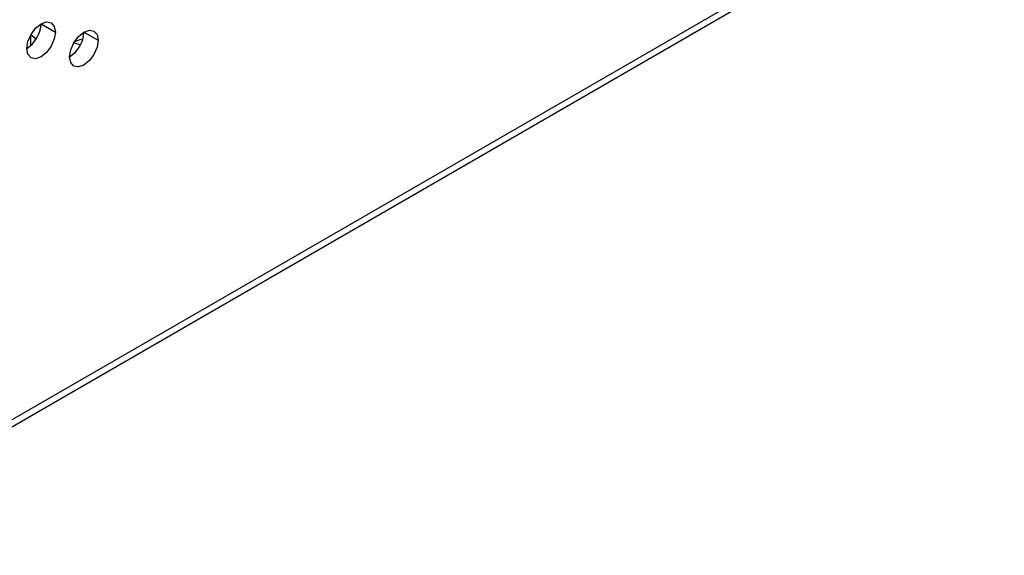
# Model space of a CAD drawing. Header units: millimetres. Extents: x 0 to 1118, y 0 to 864.
# Tile 118 of 256: x 938.89 to 947.02, y 591.2 to 595.63. Entities that reach past the tile are written whole.
import ezdxf

# ---------------------------------------------------------------- set-up
doc = ezdxf.new("R2010")
doc.units = ezdxf.units.MM

msp = doc.modelspace()

# ---------------------------------------------------------------- linework, layer by layer
at = {"color": 7, "linetype": 'Continuous', "lineweight": 25}
for p, q in [((999.9984, 627.6348), (926.2235, 585.0455)), ((926.189, 584.9692), (999.9638, 627.5585)), ((939.0693, 595.5913), (939.1872, 595.5232)), ((939.4229, 595.5232), (939.5407, 595.4552))]:
    msp.add_line(p, q, dxfattribs=at)
at = {"color": 8, "linetype": 'Continuous', "lineweight": 25}
msp.add_line((938.9809, 595.4942), (938.9809, 595.4085), dxfattribs=at)
at = {"color": 7, "linetype": 'Continuous', "lineweight": 25, "flags": 128}
for points in [[(938.9515, 595.3872), (938.9604, 595.4444), (938.986, 595.5033), (939.0242, 595.5549), (939.0693, 595.5913), (939.1144, 595.607), (939.1526, 595.5995), (939.1782, 595.5701), (939.1872, 595.5232)], [(939.1872, 595.5232), (939.1782, 595.466), (939.1526, 595.4071), (939.1144, 595.3555), (939.0693, 595.3191), (939.0242, 595.3034), (938.986, 595.3109), (938.9604, 595.3403), (938.9515, 595.3872)], [(938.9857, 595.5029), (939.0171, 595.4745), (939.0253, 595.4598)], [(939.305, 595.3191), (939.314, 595.3763), (939.3395, 595.4352), (939.3778, 595.4868), (939.4229, 595.5232), (939.468, 595.5389), (939.5062, 595.5315), (939.5318, 595.5021), (939.5407, 595.4552)], [(939.5407, 595.4552), (939.5318, 595.3979), (939.5062, 595.339), (939.468, 595.2874), (939.4229, 595.251), (939.3778, 595.2354), (939.3395, 595.2428), (939.314, 595.2722), (939.305, 595.3191)], [(939.3932, 595.4158), (939.3886, 595.4168), (939.3394, 595.435)], [(939.4131, 595.4632), (939.3886, 595.4585), (939.344, 595.4428)]]:
    msp.add_lwpolyline(points, dxfattribs=at)
at = {"color": 7, "linetype": 'Continuous', "lineweight": 25}
for centre in [(938.8134, 595.6029), (939.167, 595.5348)]:
    msp.add_arc(centre, 0.2561, 302.60548, 357.39452, dxfattribs=at)

doc.saveas('drawing.dxf')
